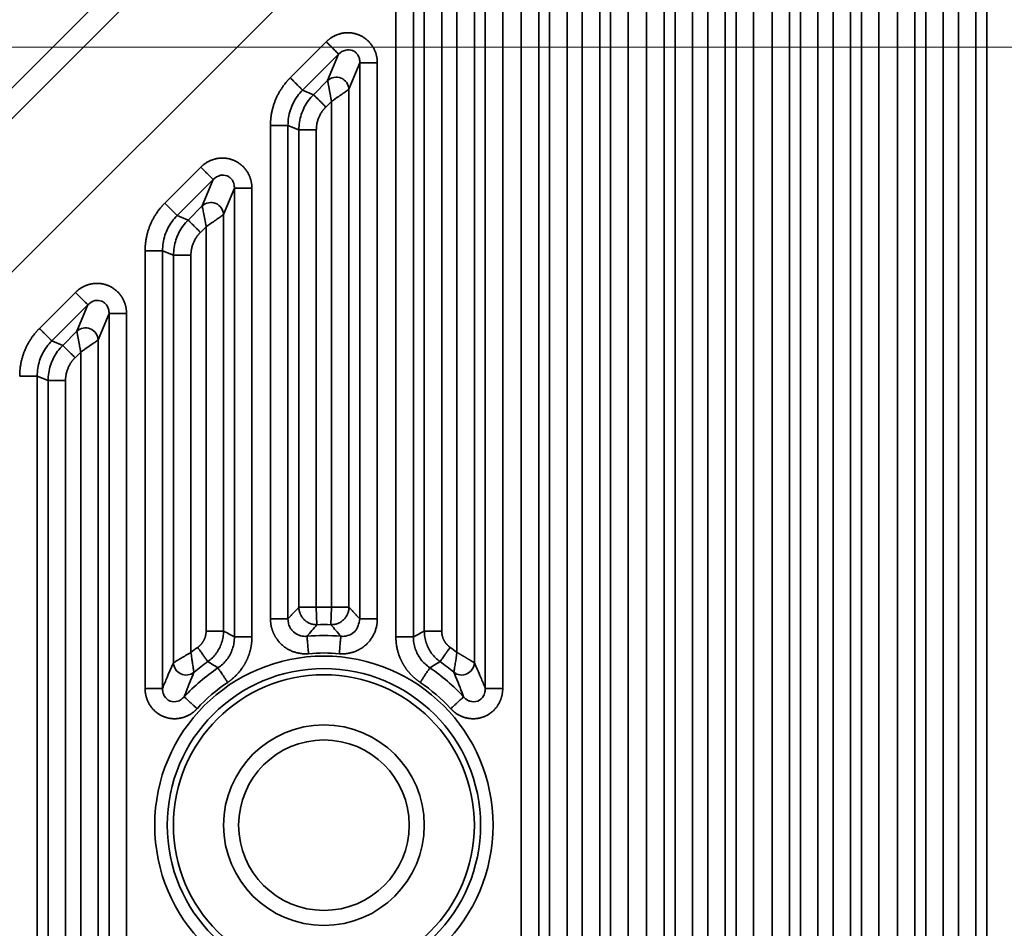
# Model space of a CAD drawing. Header units: millimetres. Extents: x 31 to 1647, y 187 to 975.
# Tile 68 of 151: x 1064 to 1103, y 669 to 705. Entities that reach past the tile are written whole.
import ezdxf

# ---------------------------------------------------------------- set-up
doc = ezdxf.new("R2010")
doc.units = ezdxf.units.MM
doc.layers.add('1', color=7, linetype='Continuous', true_color=0xffffff)
doc.styles.add('kanji2', font='simplex.shx', dxfattribs={"bigfont": 'bigfont.shx'})
doc.dimstyles.get("Standard").update_dxf_attribs({"dimtxt": 0.18, "dimasz": 0.18, "dimexe": 0.18, "dimexo": 0.0625, "dimgap": 0.09, "dimtad": 0, "dimtih": 1, "dimtoh": 1, "dimdec": 4, "dimzin": 0, "dimdsep": 46, "dimtxsty": 'Standard', "dimcen": 0.09, "dimadec": 0, "dimazin": 0, "dimtfac": 1, "dimtdec": 4, "dimtofl": 0, "dimtmove": 0, "dimatfit": 3, "dimfxl": 1, "dimtolj": 1, "dimtzin": 0, "dimarcsym": 0})

# ---------------------------------------------------------------- blocks, each defined once
blk = doc.blocks.new('_U14')
at = {"layer": '1', "color": 146, "lineweight": 13}
for p, q in [((1042.396509, 415.784238), (1042.396509, 818.404317)), ((1619.316509, 415.784238), (1619.316509, 818.404317)), ((1042.396509, 816.404317), (1045.396506, 817.208165)), ((1619.316509, 816.404317), (1616.316506, 817.208165)), ((1042.396509, 816.404317), (1619.316509, 816.404317)), ((1042.396509, 816.404317), (1045.396512, 815.600469)), ((1619.316509, 816.404317), (1616.316512, 815.600469))]:
    blk.add_line(p, q, dxfattribs=at)
at = {"layer": '1', "color": 146, "linetype": 'Continuous', "lineweight": 13, "insert": (1324.478493, 816.170809), "char_height": 3, "attachment_point": 7, "line_spacing_factor": 0.63253, "style": 'kanji2'}
blk.add_mtext('\\W0.9303;576.9', dxfattribs=at)
blk = doc.blocks.new('_Open')
at = {"color": 0, "linetype": 'ByBlock', "lineweight": -2}
for p, q in [((-1, 0.166667), (0, 0)), ((-1, -0.166667), (0, 0)), ((0, 0), (-1, 0))]:
    blk.add_line(p, q, dxfattribs=at)
blk = doc.blocks.new('_U28')
at = {"layer": '1', "color": 146, "lineweight": 13}
for p, q in [((1619.316509, 703.864238), (966.892589, 703.864238)), ((968.892589, 703.864238), (968.088741, 700.864235)), ((968.892589, 703.864238), (968.892589, 415.784238)), ((968.892589, 703.864238), (969.696437, 700.864241)), ((968.892589, 415.784238), (968.088741, 418.784235)), ((968.892589, 415.784238), (969.696437, 418.784241)), ((1619.316509, 415.784238), (966.892589, 415.784238))]:
    blk.add_line(p, q, dxfattribs=at)
at = {"layer": '1', "color": 146, "linetype": 'Continuous', "lineweight": 13, "insert": (969.420097, 553.422222), "char_height": 3, "attachment_point": 7, "rotation": 90, "line_spacing_factor": 0.63253, "style": 'kanji2'}
blk.add_mtext('\\W0.9631;288.1', dxfattribs=at)

msp = doc.modelspace()

# ---------------------------------------------------------------- linework, layer by layer
at = {"layer": '1', "color": 18, "linetype": 'Continuous', "lineweight": 35}
for p, q in [((1026.0509, 657.5302), (1099.7306, 731.2098)), ((1089.1584, 726.7609), (1030.4998, 668.1024)), ((1098.7262, 650.0613), (1098.7262, 725.5372)), ((1099.4224, 725.5372), (1099.4224, 650.0613)), ((1102.2906, 650.0613), (1102.2906, 725.5372)), ((1099.8582, 650.4971), (1099.8582, 725.1014)), ((1100.5544, 725.1014), (1100.5544, 650.4971)), ((1101.1587, 650.4971), (1101.1587, 725.1014)), ((1101.8548, 725.1014), (1101.8548, 650.4971)), ((1032.7475, 671.5752), (1085.6853, 724.513)), ((1097.2906, 650.0613), (1097.2906, 723.2336)), ((1097.9868, 723.2336), (1097.9868, 650.0613)), ((1096.8548, 722.1815), (1096.8548, 650.4971)), ((1096.1587, 650.4971), (1096.1587, 721.7013)), ((1093.7262, 650.0613), (1093.7262, 720.7419)), ((1094.4224, 720.7419), (1094.4224, 650.0613)), ((1094.8582, 650.4971), (1094.8582, 720.5614)), ((1095.5544, 720.5614), (1095.5544, 650.4971)), ((1092.2906, 650.0613), (1092.2906, 718.2336)), ((1092.9868, 718.2336), (1092.9868, 650.0613)), ((1091.8548, 717.1815), (1091.8548, 650.4971)), ((1091.1587, 650.4971), (1091.1587, 716.7013)), ((1088.7262, 650.0613), (1088.7262, 715.7419)), ((1089.4224, 715.7419), (1089.4224, 650.0613)), ((1089.8582, 650.4971), (1089.8582, 715.5614)), ((1090.5544, 715.5614), (1090.5544, 650.4971)), ((1087.2906, 650.0613), (1087.2906, 713.2336)), ((1087.9868, 713.2336), (1087.9868, 650.0613)), ((1086.8548, 712.1815), (1086.8548, 650.4971)), ((1086.1587, 650.4971), (1086.1587, 711.7013)), ((1083.7262, 650.0613), (1083.7262, 710.7419)), ((1084.4224, 710.7419), (1084.4224, 650.0613)), ((1084.8582, 650.4971), (1084.8582, 710.5614)), ((1085.5544, 710.5614), (1085.5544, 650.4971)), ((1082.2906, 678.2802), (1082.2906, 708.2336)), ((1082.9868, 708.2336), (1082.9868, 678.2802)), ((1081.8548, 707.1815), (1081.8548, 679.3027)), ((1081.1587, 679.7191), (1081.1587, 706.7013)), ((1078.7262, 680.3383), (1078.7262, 705.7419)), ((1079.4224, 705.7419), (1079.4224, 680.3383)), ((1079.8582, 680.5625), (1079.8582, 705.5614)), ((1080.5544, 705.5614), (1080.5544, 680.5668)), ((1074.5127, 702.6407), (1075.9495, 704.0775)), ((1076.4417, 703.5852), (1075.005, 702.1484)), ((1076.006, 702.5331), (1076.4417, 703.5852)), ((1077.2906, 703.2336), (1076.8548, 702.1815)), ((1077.2906, 681.0533), (1077.2906, 703.2336)), ((1077.9868, 703.2336), (1077.9868, 681.0533)), ((1075.4408, 701.9679), (1076.006, 702.5331)), ((1075.005, 702.1484), (1075.4408, 701.9679)), ((1076.8548, 702.1815), (1076.8548, 681.5168)), ((1076.1587, 701.7013), (1075.933, 701.4756)), ((1076.1587, 681.5168), (1076.1587, 701.7013)), ((1073.7262, 681.0533), (1073.7262, 700.7419)), ((1074.8582, 700.5614), (1074.4224, 700.7419)), ((1074.4224, 700.7419), (1074.4224, 681.0533)), ((1074.8582, 681.5168), (1074.8582, 700.5614)), ((1075.5544, 700.5614), (1075.5544, 681.5168)), ((1069.5127, 697.6407), (1070.9495, 699.0775)), ((1071.4417, 698.5852), (1070.005, 697.1484)), ((1071.006, 697.5331), (1071.4417, 698.5852)), ((1072.2906, 698.2336), (1071.8548, 697.1815)), ((1072.2906, 680.3339), (1072.2906, 698.2336)), ((1072.9868, 698.2336), (1072.9868, 680.3383)), ((1070.4408, 696.9679), (1071.006, 697.5331)), ((1070.005, 697.1484), (1070.4408, 696.9679)), ((1071.8548, 697.1815), (1071.8548, 680.5668)), ((1071.1587, 696.7013), (1070.933, 696.4756)), ((1071.1587, 680.5668), (1071.1587, 696.7013)), ((1068.7262, 678.2802), (1068.7262, 695.7419)), ((1069.8582, 695.5614), (1069.4224, 695.7419)), ((1069.4224, 695.7419), (1069.4224, 678.2802)), ((1069.8582, 679.3027), (1069.8582, 695.5614)), ((1070.5544, 695.5614), (1070.5544, 679.7191)), ((1064.5127, 692.6407), (1065.9495, 694.0775)), ((1066.4417, 693.5852), (1065.005, 692.1484)), ((1066.006, 692.5331), (1066.4417, 693.5852)), ((1067.2906, 693.2336), (1066.8548, 692.1815)), ((1067.2906, 650.0613), (1067.2906, 693.2336)), ((1067.9868, 693.2336), (1067.9868, 650.0613)), ((1065.4408, 691.9679), (1066.006, 692.5331)), ((1066.8548, 692.1815), (1066.8548, 650.4971)), ((1065.005, 692.1484), (1065.4408, 691.9679)), ((1066.1587, 691.7013), (1065.933, 691.4756)), ((1066.1587, 650.4971), (1066.1587, 691.7013)), ((1064.8582, 690.5614), (1064.4224, 690.7419)), ((1064.4224, 690.7419), (1064.4224, 650.0613)), ((1064.8582, 650.4971), (1064.8582, 690.5614)), ((1065.5544, 690.5614), (1065.5544, 650.4971)), ((1075.5544, 681.5168), (1074.8582, 681.5168)), ((1075.5544, 681.5168), (1075.5785, 680.8211)), ((1076.1587, 681.5168), (1076.1345, 680.8211)), ((1076.8548, 681.5168), (1076.1587, 681.5168))]:
    msp.add_line(p, q, dxfattribs=at)
for radius in [6.746, 6.2472, 6, 4, 3.4]:
    msp.add_circle((1075.8565, 672.8242), radius, dxfattribs=at)
for radius, start, end in [(8.6978, 88.0092, 91.9908), (8.0017, 88.00921, 91.9908), (7.5659, 84.87561, 95.1244), (8.6978, 125.35617, 127.56015), (6.8697, 84.87561, 95.12439), (8.6978, 52.43985, 54.64383), (8.0017, 125.32594, 130.33563), (8.0017, 49.66436, 54.64383), (7.5659, 123.94419, 137.4168), (7.5659, 42.5832, 56.08784), (6.8697, 123.94419, 137.4168), (6.8697, 42.5832, 56.05581)]:
    msp.add_arc((1075.8565, 672.8242), radius, start, end, dxfattribs=at)
for centre, major_axis, ratio, start_param, end_param in [((1076.3576, 702.1815), (0.4619, -0.1913), 0.964291, 0.4057201, 2.7358725), ((1071.3576, 697.1815), (0.4619, -0.1913), 0.964291, 0.4057201, 2.7358725), ((1066.3576, 692.1815), (0.4619, -0.1913), 0.964291, 0.4057201, 2.7358725), ((1070.3555, 679.3027), (-0.4538, 0.21), 0.970081, 0.4450942, 2.6964985), ((1081.3576, 679.3027), (-0.4538, -0.21), 0.970081, 0.4450942, 2.6964985)]:
    msp.add_ellipse(centre, major_axis=major_axis, ratio=ratio, start_param=start_param, end_param=end_param, dxfattribs=at)
for points, degree in [([(1075.9495, 704.0775), (1076.0776, 704.2056), (1076.3932, 704.3778), (1076.7416, 704.451), (1077.0933, 704.4189), (1077.4186, 704.2844), (1077.6901, 704.0586), (1077.8849, 703.7607), (1077.9868, 703.4154), (1077.9868, 703.2336)], 2), ([(1073.7262, 700.7419), (1073.7262, 701.0063), (1073.8292, 701.5248), (1074.0314, 702.0133), (1074.3254, 702.4534), (1074.5127, 702.6407)], 2), ([(1075.933, 701.4756), (1075.7513, 701.2939), (1075.5544, 700.819), (1075.5544, 700.5614)], 2), ([(1070.9495, 699.0775), (1071.0776, 699.2056), (1071.3932, 699.3778), (1071.7416, 699.451), (1072.0933, 699.4189), (1072.4186, 699.2844), (1072.6901, 699.0586), (1072.8849, 698.7607), (1072.9868, 698.4154), (1072.9868, 698.2336)], 2), ([(1068.7262, 695.7419), (1068.7262, 696.0063), (1068.8292, 696.5248), (1069.0314, 697.0133), (1069.3254, 697.4534), (1069.5127, 697.6407)], 2), ([(1070.933, 696.4756), (1070.7513, 696.2939), (1070.5544, 695.819), (1070.5544, 695.5614)], 2), ([(1065.9495, 694.0775), (1066.0776, 694.2056), (1066.3932, 694.3778), (1066.7416, 694.451), (1067.0933, 694.4189), (1067.4186, 694.2844), (1067.6901, 694.0586), (1067.8849, 693.7607), (1067.9868, 693.4154), (1067.9868, 693.2336)], 2), ([(1063.7262, 690.7419), (1063.7262, 691.0063), (1063.8292, 691.5248), (1064.0314, 692.0133), (1064.3254, 692.4534), (1064.5127, 692.6407)], 2), ([(1065.933, 691.4756), (1065.7513, 691.2939), (1065.5544, 690.819), (1065.5544, 690.5614)], 2), ([(1074.4224, 681.0533), (1074.6343, 681.285), (1074.8582, 681.5168)], 2), ([(1076.8548, 681.5168), (1077.0787, 681.285), (1077.2906, 681.0533)], 2), ([(1075.5785, 680.8211), (1075.4459, 680.6674), (1075.3133, 680.5136), (1075.1807, 680.3599)], 3), ([(1076.5323, 680.3599), (1076.3997, 680.5136), (1076.2671, 680.6674), (1076.1345, 680.8211)], 3), ([(1070.7984, 677.4727), (1070.6753, 677.3387), (1070.364, 677.1511), (1070.0113, 677.0624), (1069.6484, 677.084), (1069.3097, 677.216), (1069.0279, 677.4459), (1068.8285, 677.7497), (1068.7262, 678.098), (1068.7262, 678.2802)], 2), ([(1082.9868, 678.2802), (1082.9868, 678.0983), (1082.8845, 677.7496), (1082.6849, 677.4456), (1082.403, 677.2159), (1082.0643, 677.0839), (1081.7013, 677.0624), (1081.3489, 677.1512), (1081.038, 677.3385), (1080.9147, 677.4727)], 2)]:
    msp.add_open_spline(points, degree=degree, dxfattribs=at)
for points, degree, knots in [([(1075.9495, 704.0775), (1075.9794, 704.0467), (1076.0095, 704.0161), (1076.0689, 703.956), (1076.0982, 703.9266), (1076.1549, 703.8698), (1076.1823, 703.8425), (1076.2344, 703.7909), (1076.259, 703.7666), (1076.3045, 703.7218), (1076.3254, 703.7013), (1076.3627, 703.6646), (1076.3791, 703.6485), (1076.4068, 703.6212), (1076.4181, 703.61), (1076.4352, 703.5927), (1076.4409, 703.5867), (1076.4438, 703.5834)], 3, [0, 0, 0, 0, 0.125, 0.125, 0.25, 0.25, 0.375, 0.375, 0.5, 0.5, 0.625, 0.625, 0.75, 0.75, 0.875, 0.875, 1, 1, 1, 1]), ([(1077.2906, 703.2336), (1077.2877, 703.2921), (1077.2822, 703.403), (1077.2149, 703.5514), (1077.1187, 703.6621), (1076.9606, 703.7591), (1076.6907, 703.7809), (1076.5306, 703.655), (1076.4417, 703.5852)], 3, [0, 0, 0, 0, 0.1471394, 0.2786232, 0.3963345, 0.5028923, 0.724384, 1, 1, 1, 1]), ([(1077.2879, 703.2337), (1077.2923, 703.2341), (1077.3006, 703.2343), (1077.3249, 703.2344), (1077.3408, 703.2343), (1077.3797, 703.2341), (1077.4027, 703.2339), (1077.455, 703.2334), (1077.4843, 703.2331), (1077.5481, 703.2326), (1077.5827, 703.2324), (1077.656, 703.2321), (1077.6947, 703.232), (1077.775, 703.232), (1077.8165, 703.2322), (1077.901, 703.2327), (1077.9439, 703.233), (1077.9868, 703.2336)], 3, [0, 0, 0, 0, 0.125, 0.125, 0.25, 0.25, 0.375, 0.375, 0.5, 0.5, 0.625, 0.625, 0.75, 0.75, 0.875, 0.875, 1, 1, 1, 1]), ([(1074.5127, 702.6407), (1074.5429, 702.6104), (1074.5732, 702.5802), (1074.6326, 702.5207), (1074.6619, 702.4915), (1074.7183, 702.4351), (1074.7455, 702.4078), (1074.7971, 702.3563), (1074.8214, 702.3319), (1074.8664, 702.287), (1074.887, 702.2664), (1074.9238, 702.2296), (1074.94, 702.2134), (1074.9675, 702.1859), (1074.9787, 702.1747), (1074.9959, 702.1575), (1075.0018, 702.1516), (1075.005, 702.1484)], 3, [0, 0, 0, 0, 0.125, 0.125, 0.25, 0.25, 0.375, 0.375, 0.5, 0.5, 0.625, 0.625, 0.75, 0.75, 0.875, 0.875, 1, 1, 1, 1]), ([(1075.005, 702.1484), (1074.9345, 702.0715), (1074.7937, 701.9177), (1074.6315, 701.6485), (1074.5118, 701.3595), (1074.4362, 701.0545), (1074.427, 700.8462), (1074.4224, 700.7419)], 3, [0, 0, 0, 0, 0.2001093, 0.4000547, 0.5999453, 0.7998907, 1, 1, 1, 1]), ([(1076.8548, 702.1815), (1076.8453, 702.1747), (1076.8254, 702.1608), (1076.7449, 702.1051), (1076.62, 702.0201), (1076.4247, 701.882), (1076.2573, 701.7683), (1076.1587, 701.7013)], 3, [0, 0, 0, 0, 0.1447834, 0.3009758, 0.4713841, 0.688805, 1, 1, 1, 1]), ([(1074.8582, 700.5614), (1074.8631, 700.6656), (1074.8728, 700.8738), (1074.9488, 701.1785), (1075.0685, 701.4675), (1075.2303, 701.7367), (1075.3706, 701.8908), (1075.4408, 701.9679)], 3, [0, 0, 0, 0, 0.2000254, 0.4000127, 0.5999873, 0.7999746, 1, 1, 1, 1]), ([(1075.4408, 701.9679), (1075.4439, 701.9647), (1075.4499, 701.9588), (1075.467, 701.9416), (1075.4783, 701.9304), (1075.5057, 701.9029), (1075.5219, 701.8867), (1075.5587, 701.8499), (1075.5794, 701.8293), (1075.6243, 701.7844), (1075.6486, 701.76), (1075.7002, 701.7085), (1075.7274, 701.6813), (1075.7839, 701.6248), (1075.8131, 701.5956), (1075.8726, 701.5361), (1075.9028, 701.5059), (1075.933, 701.4756)], 3, [0, 0, 0, 0, 0.125, 0.125, 0.25, 0.25, 0.375, 0.375, 0.5, 0.5, 0.625, 0.625, 0.75, 0.75, 0.875, 0.875, 1, 1, 1, 1]), ([(1073.7262, 700.7419), (1073.769, 700.7419), (1073.8117, 700.7419), (1073.8958, 700.7419), (1073.9371, 700.7418), (1074.017, 700.7418), (1074.0555, 700.7418), (1074.1284, 700.7418), (1074.1628, 700.7417), (1074.2263, 700.7417), (1074.2554, 700.7417), (1074.3075, 700.7417), (1074.3304, 700.7417), (1074.3692, 700.7418), (1074.3851, 700.7418), (1074.4093, 700.7418), (1074.4177, 700.7419), (1074.4221, 700.7419)], 3, [0, 0, 0, 0, 0.125, 0.125, 0.25, 0.25, 0.375, 0.375, 0.5, 0.5, 0.625, 0.625, 0.75, 0.75, 0.875, 0.875, 1, 1, 1, 1]), ([(1075.5544, 700.5614), (1075.5116, 700.5614), (1075.4688, 700.5614), (1075.3847, 700.5614), (1075.3434, 700.5614), (1075.2636, 700.5614), (1075.2251, 700.5614), (1075.1521, 700.5614), (1075.1177, 700.5614), (1075.0542, 700.5614), (1075.025, 700.5614), (1074.973, 700.5614), (1074.9501, 700.5614), (1074.9112, 700.5614), (1074.8953, 700.5614), (1074.871, 700.5614), (1074.8627, 700.5614), (1074.8582, 700.5614)], 3, [0, 0, 0, 0, 0.125, 0.125, 0.25, 0.25, 0.375, 0.375, 0.5, 0.5, 0.625, 0.625, 0.75, 0.75, 0.875, 0.875, 1, 1, 1, 1]), ([(1070.9495, 699.0775), (1070.9794, 699.0467), (1071.0095, 699.0161), (1071.0689, 698.956), (1071.0982, 698.9266), (1071.1549, 698.8698), (1071.1823, 698.8425), (1071.2344, 698.7909), (1071.259, 698.7666), (1071.3045, 698.7218), (1071.3254, 698.7013), (1071.3627, 698.6646), (1071.3791, 698.6485), (1071.4068, 698.6212), (1071.4181, 698.61), (1071.4352, 698.5927), (1071.4409, 698.5867), (1071.4438, 698.5834)], 3, [0, 0, 0, 0, 0.125, 0.125, 0.25, 0.25, 0.375, 0.375, 0.5, 0.5, 0.625, 0.625, 0.75, 0.75, 0.875, 0.875, 1, 1, 1, 1]), ([(1072.2906, 698.2336), (1072.2877, 698.2921), (1072.2822, 698.403), (1072.2149, 698.5514), (1072.1187, 698.6621), (1071.9606, 698.7591), (1071.6907, 698.7809), (1071.5306, 698.655), (1071.4417, 698.5852)], 3, [0, 0, 0, 0, 0.1471394, 0.2786232, 0.3963345, 0.5028923, 0.724384, 1, 1, 1, 1]), ([(1072.2879, 698.2337), (1072.2923, 698.2341), (1072.3006, 698.2343), (1072.3249, 698.2344), (1072.3408, 698.2343), (1072.3797, 698.2341), (1072.4027, 698.2339), (1072.455, 698.2334), (1072.4843, 698.2331), (1072.5481, 698.2326), (1072.5827, 698.2324), (1072.656, 698.2321), (1072.6947, 698.232), (1072.775, 698.232), (1072.8165, 698.2322), (1072.901, 698.2327), (1072.9439, 698.233), (1072.9868, 698.2336)], 3, [0, 0, 0, 0, 0.125, 0.125, 0.25, 0.25, 0.375, 0.375, 0.5, 0.5, 0.625, 0.625, 0.75, 0.75, 0.875, 0.875, 1, 1, 1, 1]), ([(1069.5127, 697.6407), (1069.5429, 697.6104), (1069.5732, 697.5802), (1069.6326, 697.5207), (1069.6619, 697.4915), (1069.7183, 697.4351), (1069.7455, 697.4078), (1069.7971, 697.3563), (1069.8214, 697.3319), (1069.8664, 697.287), (1069.887, 697.2664), (1069.9238, 697.2296), (1069.94, 697.2134), (1069.9675, 697.1859), (1069.9787, 697.1747), (1069.9959, 697.1575), (1070.0018, 697.1516), (1070.005, 697.1484)], 3, [0, 0, 0, 0, 0.125, 0.125, 0.25, 0.25, 0.375, 0.375, 0.5, 0.5, 0.625, 0.625, 0.75, 0.75, 0.875, 0.875, 1, 1, 1, 1]), ([(1071.006, 697.5331), (1071.0069, 697.5277), (1071.0088, 697.5177), (1071.0141, 697.4887), (1071.0176, 697.4697), (1071.0304, 697.4001), (1071.042, 697.3369), (1071.0838, 697.1091), (1071.1211, 696.9061), (1071.1587, 696.7013)], 3, [0, 0, 0, 0, 0.125, 0.125, 0.25, 0.25, 0.5, 0.5, 1, 1, 1, 1]), ([(1070.005, 697.1484), (1069.9345, 697.0715), (1069.7937, 696.9177), (1069.6315, 696.6485), (1069.5118, 696.3595), (1069.4362, 696.0545), (1069.427, 695.8462), (1069.4224, 695.7419)], 3, [0, 0, 0, 0, 0.2001093, 0.4000547, 0.5999453, 0.7998907, 1, 1, 1, 1]), ([(1069.8582, 695.5614), (1069.8631, 695.6656), (1069.8728, 695.8738), (1069.9488, 696.1785), (1070.0685, 696.4675), (1070.2303, 696.7367), (1070.3706, 696.8908), (1070.4408, 696.9679)], 3, [0, 0, 0, 0, 0.2000254, 0.4000127, 0.5999873, 0.7999746, 1, 1, 1, 1]), ([(1070.4408, 696.9679), (1070.4439, 696.9647), (1070.4499, 696.9588), (1070.467, 696.9416), (1070.4783, 696.9304), (1070.5057, 696.9029), (1070.5219, 696.8867), (1070.5587, 696.8499), (1070.5794, 696.8293), (1070.6243, 696.7844), (1070.6486, 696.76), (1070.7002, 696.7085), (1070.7274, 696.6813), (1070.7839, 696.6248), (1070.8131, 696.5956), (1070.8726, 696.5361), (1070.9028, 696.5059), (1070.933, 696.4756)], 3, [0, 0, 0, 0, 0.125, 0.125, 0.25, 0.25, 0.375, 0.375, 0.5, 0.5, 0.625, 0.625, 0.75, 0.75, 0.875, 0.875, 1, 1, 1, 1]), ([(1071.8548, 697.1815), (1071.8453, 697.1747), (1071.8254, 697.1608), (1071.7449, 697.1051), (1071.62, 697.0201), (1071.4247, 696.882), (1071.2573, 696.7683), (1071.1587, 696.7013)], 3, [0, 0, 0, 0, 0.1447834, 0.3009758, 0.4713841, 0.688805, 1, 1, 1, 1]), ([(1068.7262, 695.7419), (1068.769, 695.7419), (1068.8117, 695.7419), (1068.8958, 695.7419), (1068.9371, 695.7418), (1069.017, 695.7418), (1069.0555, 695.7418), (1069.1284, 695.7418), (1069.1628, 695.7417), (1069.2263, 695.7417), (1069.2554, 695.7417), (1069.3075, 695.7417), (1069.3304, 695.7417), (1069.3692, 695.7418), (1069.3851, 695.7418), (1069.4093, 695.7418), (1069.4177, 695.7419), (1069.4221, 695.7419)], 3, [0, 0, 0, 0, 0.125, 0.125, 0.25, 0.25, 0.375, 0.375, 0.5, 0.5, 0.625, 0.625, 0.75, 0.75, 0.875, 0.875, 1, 1, 1, 1]), ([(1070.5544, 695.5614), (1070.5116, 695.5614), (1070.4688, 695.5614), (1070.3847, 695.5614), (1070.3434, 695.5614), (1070.2636, 695.5614), (1070.2251, 695.5614), (1070.1521, 695.5614), (1070.1177, 695.5614), (1070.0542, 695.5614), (1070.025, 695.5614), (1069.973, 695.5614), (1069.9501, 695.5614), (1069.9112, 695.5614), (1069.8953, 695.5614), (1069.871, 695.5614), (1069.8627, 695.5614), (1069.8582, 695.5614)], 3, [0, 0, 0, 0, 0.125, 0.125, 0.25, 0.25, 0.375, 0.375, 0.5, 0.5, 0.625, 0.625, 0.75, 0.75, 0.875, 0.875, 1, 1, 1, 1]), ([(1065.9495, 694.0775), (1065.9794, 694.0467), (1066.0095, 694.0161), (1066.0689, 693.956), (1066.0982, 693.9266), (1066.1549, 693.8698), (1066.1823, 693.8425), (1066.2344, 693.7909), (1066.259, 693.7666), (1066.3045, 693.7218), (1066.3254, 693.7013), (1066.3627, 693.6646), (1066.3791, 693.6485), (1066.4068, 693.6212), (1066.4181, 693.61), (1066.4352, 693.5927), (1066.4409, 693.5867), (1066.4438, 693.5834)], 3, [0, 0, 0, 0, 0.125, 0.125, 0.25, 0.25, 0.375, 0.375, 0.5, 0.5, 0.625, 0.625, 0.75, 0.75, 0.875, 0.875, 1, 1, 1, 1]), ([(1067.2906, 693.2336), (1067.2877, 693.2921), (1067.2822, 693.403), (1067.2149, 693.5514), (1067.1187, 693.6621), (1066.9606, 693.7591), (1066.6907, 693.7809), (1066.5306, 693.655), (1066.4417, 693.5852)], 3, [0, 0, 0, 0, 0.1471394, 0.2786232, 0.3963345, 0.5028923, 0.724384, 1, 1, 1, 1]), ([(1067.2879, 693.2337), (1067.2923, 693.2341), (1067.3006, 693.2343), (1067.3249, 693.2344), (1067.3408, 693.2343), (1067.3797, 693.2341), (1067.4027, 693.2339), (1067.455, 693.2334), (1067.4843, 693.2331), (1067.5481, 693.2326), (1067.5827, 693.2324), (1067.656, 693.2321), (1067.6947, 693.232), (1067.775, 693.232), (1067.8165, 693.2322), (1067.901, 693.2327), (1067.9439, 693.233), (1067.9868, 693.2336)], 3, [0, 0, 0, 0, 0.125, 0.125, 0.25, 0.25, 0.375, 0.375, 0.5, 0.5, 0.625, 0.625, 0.75, 0.75, 0.875, 0.875, 1, 1, 1, 1]), ([(1064.5127, 692.6407), (1064.5429, 692.6104), (1064.5732, 692.5802), (1064.6326, 692.5207), (1064.6619, 692.4915), (1064.7183, 692.4351), (1064.7455, 692.4078), (1064.7971, 692.3563), (1064.8214, 692.3319), (1064.8664, 692.287), (1064.887, 692.2664), (1064.9238, 692.2296), (1064.94, 692.2134), (1064.9675, 692.1859), (1064.9787, 692.1747), (1064.9959, 692.1575), (1065.0018, 692.1516), (1065.005, 692.1484)], 3, [0, 0, 0, 0, 0.125, 0.125, 0.25, 0.25, 0.375, 0.375, 0.5, 0.5, 0.625, 0.625, 0.75, 0.75, 0.875, 0.875, 1, 1, 1, 1]), ([(1066.8548, 692.1815), (1066.8453, 692.1747), (1066.8254, 692.1608), (1066.7449, 692.1051), (1066.62, 692.0201), (1066.4247, 691.882), (1066.2573, 691.7683), (1066.1587, 691.7013)], 3, [0, 0, 0, 0, 0.1447834, 0.3009758, 0.4713841, 0.688805, 1, 1, 1, 1]), ([(1065.005, 692.1484), (1064.9345, 692.0715), (1064.7937, 691.9177), (1064.6315, 691.6485), (1064.5118, 691.3595), (1064.4362, 691.0545), (1064.427, 690.8462), (1064.4224, 690.7419)], 3, [0, 0, 0, 0, 0.2001093, 0.4000547, 0.5999453, 0.7998907, 1, 1, 1, 1]), ([(1064.8582, 690.5614), (1064.8631, 690.6656), (1064.8728, 690.8738), (1064.9488, 691.1785), (1065.0685, 691.4675), (1065.2303, 691.7367), (1065.3706, 691.8908), (1065.4408, 691.9679)], 3, [0, 0, 0, 0, 0.2000254, 0.4000127, 0.5999873, 0.7999746, 1, 1, 1, 1]), ([(1065.4408, 691.9679), (1065.4439, 691.9647), (1065.4499, 691.9588), (1065.467, 691.9416), (1065.4783, 691.9304), (1065.5057, 691.9029), (1065.5219, 691.8867), (1065.5587, 691.8499), (1065.5794, 691.8293), (1065.6243, 691.7844), (1065.6486, 691.76), (1065.7002, 691.7085), (1065.7274, 691.6813), (1065.7839, 691.6248), (1065.8131, 691.5956), (1065.8726, 691.5361), (1065.9028, 691.5059), (1065.933, 691.4756)], 3, [0, 0, 0, 0, 0.125, 0.125, 0.25, 0.25, 0.375, 0.375, 0.5, 0.5, 0.625, 0.625, 0.75, 0.75, 0.875, 0.875, 1, 1, 1, 1]), ([(1063.7262, 690.7419), (1063.769, 690.7419), (1063.8117, 690.7419), (1063.8958, 690.7419), (1063.9371, 690.7418), (1064.017, 690.7418), (1064.0555, 690.7418), (1064.1284, 690.7418), (1064.1628, 690.7417), (1064.2263, 690.7417), (1064.2554, 690.7417), (1064.3075, 690.7417), (1064.3304, 690.7417), (1064.3692, 690.7418), (1064.3851, 690.7418), (1064.4093, 690.7418), (1064.4177, 690.7419), (1064.4221, 690.7419)], 3, [0, 0, 0, 0, 0.125, 0.125, 0.25, 0.25, 0.375, 0.375, 0.5, 0.5, 0.625, 0.625, 0.75, 0.75, 0.875, 0.875, 1, 1, 1, 1]), ([(1065.5544, 690.5614), (1065.5116, 690.5614), (1065.4688, 690.5614), (1065.3847, 690.5614), (1065.3434, 690.5614), (1065.2636, 690.5614), (1065.2251, 690.5614), (1065.1521, 690.5614), (1065.1177, 690.5614), (1065.0542, 690.5614), (1065.025, 690.5614), (1064.973, 690.5614), (1064.9501, 690.5614), (1064.9112, 690.5614), (1064.8953, 690.5614), (1064.871, 690.5614), (1064.8627, 690.5614), (1064.8582, 690.5614)], 3, [0, 0, 0, 0, 0.125, 0.125, 0.25, 0.25, 0.375, 0.375, 0.5, 0.5, 0.625, 0.625, 0.75, 0.75, 0.875, 0.875, 1, 1, 1, 1]), ([(1075.5785, 680.8232), (1075.5323, 680.8221), (1075.4861, 680.8256), (1075.395, 680.8418), (1075.3502, 680.8543), (1075.2639, 680.8881), (1075.2224, 680.9093), (1075.1443, 680.9593), (1075.1077, 680.9882), (1075.0408, 681.0526), (1075.0106, 681.0881), (1074.9576, 681.1643), (1074.9349, 681.2049), (1074.8979, 681.2899), (1074.8836, 681.3342), (1074.8641, 681.4246), (1074.8588, 681.4707), (1074.8582, 681.5168)], 3, [0, 0, 0, 0, 0.125, 0.125, 0.25, 0.25, 0.375, 0.375, 0.5, 0.5, 0.625, 0.625, 0.75, 0.75, 0.875, 0.875, 1, 1, 1, 1]), ([(1076.8549, 681.5168), (1076.8542, 681.4707), (1076.8489, 681.4246), (1076.8294, 681.3342), (1076.8151, 681.2899), (1076.7781, 681.2049), (1076.7554, 681.1643), (1076.7024, 681.0881), (1076.6722, 681.0526), (1076.6053, 680.9882), (1076.5687, 680.9593), (1076.4906, 680.9093), (1076.4491, 680.8881), (1076.3628, 680.8543), (1076.318, 680.8418), (1076.227, 680.8256), (1076.1807, 680.8221), (1076.1346, 680.8232)], 3, [0, 0, 0, 0, 0.125, 0.125, 0.25, 0.25, 0.375, 0.375, 0.5, 0.5, 0.625, 0.625, 0.75, 0.75, 0.875, 0.875, 1, 1, 1, 1]), ([(1073.7262, 681.0533), (1073.769, 681.0533), (1073.8117, 681.0533), (1073.8958, 681.0533), (1073.9372, 681.0533), (1074.017, 681.0533), (1074.0555, 681.0533), (1074.1284, 681.0533), (1074.1628, 681.0533), (1074.2264, 681.0533), (1074.2555, 681.0533), (1074.3076, 681.0533), (1074.3305, 681.0533), (1074.3693, 681.0533), (1074.3853, 681.0533), (1074.4095, 681.0533), (1074.4179, 681.0533), (1074.4224, 681.0533)], 3, [0, 0, 0, 0, 0.125, 0.125, 0.25, 0.25, 0.375, 0.375, 0.5, 0.5, 0.625, 0.625, 0.75, 0.75, 0.875, 0.875, 1, 1, 1, 1]), ([(1075.2429, 679.6665), (1074.95, 679.6402), (1074.3942, 679.8269), (1073.9622, 680.2217), (1073.8436, 680.4916), (1073.7262, 680.7587), (1073.7262, 681.0533)], 2, [0, 0, 0, 0.25, 0.5, 0.75, 0.75, 1, 1, 1]), ([(1074.4224, 681.0533), (1074.4273, 680.9856), (1074.4369, 680.8538), (1074.5196, 680.6749), (1074.707, 680.4466), (1074.9718, 680.3463), (1075.1596, 680.3601), (1075.1806, 680.3616)], 3, [0, 0, 0, 0, 0.1767887, 0.3447821, 0.5049141, 0.9445841, 1, 1, 1, 1]), ([(1077.9868, 681.0533), (1077.9868, 680.7591), (1077.7513, 680.2223), (1077.3195, 679.8272), (1077.04, 679.7332), (1076.7635, 679.6402), (1076.4701, 679.6665)], 2, [0, 0, 0, 0.25, 0.5, 0.75, 0.75, 1, 1, 1]), ([(1076.5324, 680.3616), (1076.5534, 680.3601), (1076.7502, 680.3456), (1077.1684, 680.5045), (1077.2498, 680.8701), (1077.2906, 681.0533)], 3, [0, 0, 0, 0, 0.0561954, 0.5271119, 1, 1, 1, 1]), ([(1077.2906, 681.0533), (1077.2951, 681.0533), (1077.3035, 681.0533), (1077.3278, 681.0533), (1077.3437, 681.0533), (1077.3825, 681.0533), (1077.4054, 681.0533), (1077.4575, 681.0533), (1077.4866, 681.0533), (1077.5502, 681.0533), (1077.5846, 681.0533), (1077.6575, 681.0533), (1077.696, 681.0533), (1077.7759, 681.0533), (1077.8172, 681.0533), (1077.9013, 681.0533), (1077.944, 681.0533), (1077.9868, 681.0533)], 3, [0, 0, 0, 0, 0.125, 0.125, 0.25, 0.25, 0.375, 0.375, 0.5, 0.5, 0.625, 0.625, 0.75, 0.75, 0.875, 0.875, 1, 1, 1, 1]), ([(1070.8234, 679.9179), (1070.9802, 680.0292), (1071.0697, 680.2013), (1071.113, 680.2845), (1071.1361, 680.3786), (1071.1587, 680.4704), (1071.1587, 680.5668)], 2, [0, 0, 0, 0.5, 0.5, 0.75, 0.75, 1, 1, 1]), ([(1071.8551, 680.5668), (1071.8518, 680.5668), (1071.8452, 680.5668), (1071.8262, 680.5668), (1071.8015, 680.5668), (1071.7712, 680.5668), (1071.7363, 680.5668), (1071.6976, 680.5668), (1071.6559, 680.5668), (1071.6117, 680.5668), (1071.5658, 680.5668), (1071.5189, 680.5668), (1071.4714, 680.5668), (1071.4239, 680.5668), (1071.3768, 680.5668), (1071.3305, 680.5668), (1071.2854, 680.5668), (1071.2416, 680.5668), (1071.1996, 680.5668), (1071.1721, 680.5668), (1071.1587, 680.5668)], 3, [0, 0, 0, 0, 0.0718932, 0.141865, 0.2099152, 0.2760437, 0.3402504, 0.4025351, 0.4628978, 0.5213383, 0.5778565, 0.6324524, 0.6851257, 0.7358764, 0.7847043, 0.8316095, 0.8765917, 0.9196509, 0.9607871, 1, 1, 1, 1]), ([(1071.8548, 680.5668), (1071.851, 680.488), (1071.8433, 680.3304), (1071.7849, 680.1), (1071.6938, 679.8813), (1071.5685, 679.6803), (1071.415, 679.4993), (1071.2913, 679.4018), (1071.2295, 679.353)], 3, [0, 0, 0, 0, 0.1668709, 0.3336395, 0.5003213, 0.6669316, 0.833486, 1, 1, 1, 1]), ([(1071.8548, 680.5668), (1071.9292, 680.5284), (1072.0036, 680.4897), (1072.1488, 680.4135), (1072.2197, 680.3761), (1072.2906, 680.3383), (1072.2907, 680.3383), (1072.2907, 680.3383)], 3, [0, 0, 0, 0, 0.5119048, 0.5119048, 0.9999141, 0.9999141, 1, 1, 1, 1]), ([(1079.4224, 680.3383), (1079.4933, 680.3761), (1079.5642, 680.4135), (1079.7094, 680.4897), (1079.7838, 680.5284), (1079.8582, 680.5668)], 3, [0, 0, 0, 0, 0.4880656, 0.4880656, 1, 1, 1, 1]), ([(1080.5544, 680.5668), (1080.5321, 680.5668), (1080.4857, 680.5668), (1080.4142, 680.5668), (1080.3392, 680.5668), (1080.2618, 680.5668), (1080.184, 680.5668), (1080.1079, 680.5668), (1080.036, 680.5668), (1079.9713, 680.5668), (1079.9174, 680.5668), (1079.8761, 680.5668), (1079.8641, 680.5668), (1079.858, 680.5668)], 3, [0, 0, 0, 0, 0.0651878, 0.1355233, 0.2110056, 0.2916334, 0.3774057, 0.4683213, 0.5643788, 0.6655769, 0.7719141, 0.883389, 1, 1, 1, 1]), ([(1080.487, 679.3505), (1080.4251, 679.3991), (1080.3012, 679.4962), (1080.1472, 679.6767), (1080.0213, 679.8772), (1079.9295, 680.0957), (1079.8704, 680.326), (1079.8623, 680.4837), (1079.8582, 680.5625)], 3, [0, 0, 0, 0, 0.1663891, 0.3328686, 0.499454, 0.6661608, 0.8330043, 1, 1, 1, 1]), ([(1080.5544, 680.5668), (1080.5544, 680.3746), (1080.6429, 680.202), (1080.6858, 680.1185), (1080.7491, 680.0453), (1080.8109, 679.9738), (1080.8896, 679.9179)], 2, [0, 0, 0, 0.5, 0.5, 0.75, 0.75, 1, 1, 1]), ([(1071.6316, 679.1011), (1071.6968, 679.1493), (1071.827, 679.2456), (1071.9892, 679.4278), (1072.1216, 679.6318), (1072.2176, 679.8551), (1072.279, 680.0911), (1072.2868, 680.2529), (1072.2906, 680.3339)], 3, [0, 0, 0, 0, 0.1668834, 0.3335176, 0.5000244, 0.6665258, 0.8331437, 1, 1, 1, 1]), ([(1072.9868, 680.3383), (1072.9868, 680.07), (1072.9216, 679.8077), (1072.8572, 679.5489), (1072.7299, 679.3096), (1072.6035, 679.0722), (1072.2427, 678.6728), (1072.0206, 678.5232)], 2, [0, 0, 0, 0.25, 0.25, 0.5, 0.5, 0.75, 1, 1, 1]), ([(1072.2906, 680.3383), (1072.2951, 680.3383), (1072.3035, 680.3383), (1072.3278, 680.3383), (1072.3437, 680.3383), (1072.3825, 680.3383), (1072.4055, 680.3383), (1072.4575, 680.3383), (1072.4867, 680.3383), (1072.5502, 680.3383), (1072.5846, 680.3383), (1072.6575, 680.3383), (1072.696, 680.3383), (1072.7759, 680.3383), (1072.8172, 680.3383), (1072.9013, 680.3383), (1072.944, 680.3383), (1072.9868, 680.3383)], 3, [0, 0, 0, 0, 0.125, 0.125, 0.25, 0.25, 0.375, 0.375, 0.5, 0.5, 0.625, 0.625, 0.75, 0.75, 0.875, 0.875, 1, 1, 1, 1]), ([(1075.1807, 680.3599), (1075.1811, 680.3554), (1075.1819, 680.3471), (1075.1841, 680.3229), (1075.1855, 680.307), (1075.1889, 680.2684), (1075.191, 680.2456), (1075.1956, 680.1937), (1075.1982, 680.1647), (1075.2039, 680.1014), (1075.207, 680.0671), (1075.2135, 679.9945), (1075.2169, 679.9561), (1075.2241, 679.8766), (1075.2278, 679.8354), (1075.2353, 679.7517), (1075.2391, 679.7091), (1075.2429, 679.6665)], 3, [0, 0, 0, 0, 0.125, 0.125, 0.25, 0.25, 0.375, 0.375, 0.5, 0.5, 0.625, 0.625, 0.75, 0.75, 0.875, 0.875, 1, 1, 1, 1]), ([(1076.5322, 680.3585), (1076.5316, 680.3542), (1076.5307, 680.346), (1076.5284, 680.3221), (1076.5269, 680.3064), (1076.5234, 680.2679), (1076.5214, 680.2452), (1076.5168, 680.1935), (1076.5142, 680.1645), (1076.5086, 680.1012), (1076.5056, 680.067), (1076.4992, 679.9944), (1076.4958, 679.956), (1076.4888, 679.8765), (1076.4851, 679.8354), (1076.4777, 679.7516), (1076.4739, 679.7091), (1076.4701, 679.6665)], 3, [0, 0, 0, 0, 0.125, 0.125, 0.25, 0.25, 0.375, 0.375, 0.5, 0.5, 0.625, 0.625, 0.75, 0.75, 0.875, 0.875, 1, 1, 1, 1]), ([(1078.7262, 680.3383), (1078.769, 680.3383), (1078.8117, 680.3383), (1078.8958, 680.3383), (1078.9372, 680.3383), (1079.017, 680.3383), (1079.0555, 680.3383), (1079.1284, 680.3383), (1079.1628, 680.3383), (1079.2264, 680.3383), (1079.2555, 680.3383), (1079.3076, 680.3383), (1079.3305, 680.3383), (1079.3693, 680.3383), (1079.3853, 680.3383), (1079.4095, 680.3383), (1079.4179, 680.3383), (1079.4224, 680.3383)], 3, [0, 0, 0, 0, 0.125, 0.125, 0.25, 0.25, 0.375, 0.375, 0.5, 0.5, 0.625, 0.625, 0.75, 0.75, 0.875, 0.875, 1, 1, 1, 1]), ([(1079.6925, 678.5232), (1079.4699, 678.673), (1079.2887, 678.8736), (1079.11, 679.0715), (1078.9825, 679.3108), (1078.8561, 679.5482), (1078.7262, 680.0705), (1078.7262, 680.3383)], 2, [0, 0, 0, 0.25, 0.25, 0.5, 0.5, 0.75, 1, 1, 1]), ([(1079.4224, 680.3383), (1079.426, 680.2574), (1079.4332, 680.0957), (1079.4939, 679.8595), (1079.5893, 679.6359), (1079.721, 679.4315), (1079.8827, 679.2486), (1080.0128, 679.1519), (1080.0779, 679.1035)], 3, [0, 0, 0, 0, 0.1667287, 0.3332699, 0.4997457, 0.666278, 0.8329889, 1, 1, 1, 1]), ([(1070.5544, 679.7191), (1070.4196, 679.6409), (1070.288, 679.5633), (1070.1008, 679.4509), (1070.0394, 679.4137), (1069.9565, 679.3631), (1069.9299, 679.3468), (1069.885, 679.3192), (1069.8661, 679.3075), (1069.8582, 679.3027)], 3, [0, 0, 0, 0, 0.5, 0.5, 0.75, 0.75, 0.875, 0.875, 1, 1, 1, 1]), ([(1070.5544, 679.7191), (1070.5656, 679.6391), (1070.5855, 679.4977), (1070.6116, 679.3251), (1070.6365, 679.154), (1070.6664, 678.9902), (1070.6738, 678.9448), (1070.6773, 678.9236)], 3, [0, 0, 0, 0, 0.2182161, 0.3851529, 0.5015292, 0.7669408, 1, 1, 1, 1]), ([(1070.8234, 679.9179), (1070.8363, 679.8998), (1070.8632, 679.862), (1070.9045, 679.8037), (1070.948, 679.7424), (1070.9927, 679.6794), (1071.0377, 679.6159), (1071.0818, 679.5538), (1071.1234, 679.4952), (1071.1608, 679.4424), (1071.192, 679.3985), (1071.2159, 679.3648), (1071.2229, 679.355), (1071.2264, 679.35)], 3, [0, 0, 0, 0, 0.0651878, 0.1355233, 0.2110055, 0.2916334, 0.3774057, 0.4683212, 0.5643787, 0.6655768, 0.7719141, 0.883389, 1, 1, 1, 1]), ([(1080.8896, 679.9179), (1080.8648, 679.8831), (1080.8401, 679.8482), (1080.7914, 679.7796), (1080.7675, 679.7459), (1080.7213, 679.6808), (1080.699, 679.6494), (1080.6568, 679.5899), (1080.6369, 679.5619), (1080.6002, 679.51), (1080.5833, 679.4863), (1080.5532, 679.4438), (1080.5399, 679.4251), (1080.5174, 679.3934), (1080.5082, 679.3805), (1080.4942, 679.3607), (1080.4893, 679.3538), (1080.4867, 679.3502)], 3, [0, 0, 0, 0, 0.125, 0.125, 0.25, 0.25, 0.375, 0.375, 0.5, 0.5, 0.625, 0.625, 0.75, 0.75, 0.875, 0.875, 1, 1, 1, 1]), ([(1081.1587, 679.7191), (1081.1385, 679.5647), (1081.1167, 679.4141), (1081.083, 679.2002), (1081.0715, 679.1301), (1081.0554, 679.0356), (1081.0502, 679.0053), (1081.0412, 678.9541), (1081.0373, 678.9326), (1081.0357, 678.9236)], 3, [0, 0, 0, 0, 0.5, 0.5, 0.75, 0.75, 0.875, 0.875, 1, 1, 1, 1]), ([(1069.4224, 678.2802), (1069.4818, 678.4327), (1069.5414, 678.5792), (1069.6865, 678.9239), (1069.7723, 679.117), (1069.8582, 679.3027)], 3, [0, 0, 0, 0, 0.4112016, 0.4112016, 1, 1, 1, 1]), ([(1071.6318, 679.1008), (1071.5651, 679.1424), (1071.4303, 679.2265), (1071.2948, 679.3086), (1071.2263, 679.3502)], 3, [0, 0, 0, 0, 0.4946328, 1, 1, 1, 1]), ([(1080.4867, 679.3502), (1080.4182, 679.3086), (1080.2827, 679.2265), (1080.1478, 679.1423), (1080.0812, 679.1007)], 3, [0, 0, 0, 0, 0.5053764, 1, 1, 1, 1]), ([(1081.8548, 679.3027), (1081.9407, 679.117), (1082.0265, 678.9239), (1082.1716, 678.5792), (1082.2312, 678.4327), (1082.2906, 678.2802)], 3, [0, 0, 0, 0, 0.5887984, 0.5887984, 1, 1, 1, 1]), ([(1070.6773, 678.9236), (1070.6539, 678.8694), (1070.6077, 678.7623), (1070.5396, 678.5987), (1070.4734, 678.4355), (1070.4091, 678.2722), (1070.3467, 678.1094), (1070.3059, 677.9985), (1070.2858, 677.9438)], 3, [0, 0, 0, 0, 0.1776282, 0.350863, 0.5197107, 0.6841779, 0.8442716, 1, 1, 1, 1]), ([(1071.6321, 679.1004), (1071.6345, 679.0967), (1071.6391, 679.0897), (1071.6525, 679.0696), (1071.6614, 679.0564), (1071.683, 679.0242), (1071.6958, 679.0052), (1071.7248, 678.962), (1071.7411, 678.9379), (1071.7766, 678.8852), (1071.7958, 678.8567), (1071.8366, 678.7962), (1071.8581, 678.7643), (1071.9027, 678.6981), (1071.9258, 678.6639), (1071.9728, 678.5941), (1071.9967, 678.5587), (1072.0206, 678.5232)], 3, [0, 0, 0, 0, 0.125, 0.125, 0.25, 0.25, 0.375, 0.375, 0.5, 0.5, 0.625, 0.625, 0.75, 0.75, 0.875, 0.875, 1, 1, 1, 1]), ([(1080.0812, 679.1007), (1080.0787, 679.097), (1080.074, 679.0901), (1080.0604, 679.0699), (1080.0515, 679.0567), (1080.0299, 679.0245), (1080.0171, 679.0055), (1079.988, 678.9623), (1079.9717, 678.9381), (1079.9362, 678.8854), (1079.917, 678.8569), (1079.8763, 678.7964), (1079.8548, 678.7644), (1079.8102, 678.6982), (1079.7872, 678.6639), (1079.7402, 678.5942), (1079.7163, 678.5587), (1079.6925, 678.5232)], 3, [0, 0, 0, 0, 0.125, 0.125, 0.25, 0.25, 0.375, 0.375, 0.5, 0.5, 0.625, 0.625, 0.75, 0.75, 0.875, 0.875, 1, 1, 1, 1]), ([(1081.4272, 677.9438), (1081.4071, 677.9985), (1081.3663, 678.1094), (1081.3039, 678.2722), (1081.2397, 678.4355), (1081.1734, 678.5987), (1081.1053, 678.7623), (1081.0591, 678.8694), (1081.0357, 678.9236)], 3, [0, 0, 0, 0, 0.1557284, 0.3158221, 0.4802893, 0.649137, 0.8223718, 1, 1, 1, 1]), ([(1068.7262, 678.2802), (1068.769, 678.2802), (1068.8117, 678.2802), (1068.8958, 678.2802), (1068.9372, 678.2802), (1069.017, 678.2802), (1069.0555, 678.2802), (1069.1284, 678.2802), (1069.1628, 678.2802), (1069.2264, 678.2802), (1069.2555, 678.2802), (1069.3076, 678.2802), (1069.3305, 678.2802), (1069.3693, 678.2802), (1069.3853, 678.2802), (1069.4095, 678.2802), (1069.4179, 678.2802), (1069.4224, 678.2802)], 3, [0, 0, 0, 0, 0.125, 0.125, 0.25, 0.25, 0.375, 0.375, 0.5, 0.5, 0.625, 0.625, 0.75, 0.75, 0.875, 0.875, 1, 1, 1, 1]), ([(1069.4224, 678.2802), (1069.424, 678.2312), (1069.4268, 678.1467), (1069.459, 678.0477), (1069.5251, 677.9081), (1069.7076, 677.7353), (1069.9747, 677.7401), (1070.1616, 677.8242), (1070.236, 677.8959), (1070.2858, 677.9438)], 3, [0, 0, 0, 0, 0.1207707, 0.2080614, 0.2524099, 0.4998589, 0.747649, 0.8312826, 1, 1, 1, 1]), ([(1081.4272, 677.9438), (1081.4614, 677.9089), (1081.5204, 677.8487), (1081.611, 677.7975), (1081.7541, 677.7391), (1082.0058, 677.7355), (1082.1989, 677.9195), (1082.2799, 678.1079), (1082.2863, 678.2111), (1082.2906, 678.2802)], 3, [0, 0, 0, 0, 0.1203353, 0.2076394, 0.2524024, 0.4998032, 0.7476423, 0.8308062, 1, 1, 1, 1]), ([(1082.2906, 678.2802), (1082.2951, 678.2802), (1082.3035, 678.2802), (1082.3278, 678.2802), (1082.3437, 678.2802), (1082.3825, 678.2802), (1082.4054, 678.2802), (1082.4575, 678.2802), (1082.4866, 678.2802), (1082.5502, 678.2802), (1082.5846, 678.2802), (1082.6575, 678.2802), (1082.696, 678.2802), (1082.7759, 678.2802), (1082.8172, 678.2802), (1082.9013, 678.2802), (1082.944, 678.2802), (1082.9868, 678.2802)], 3, [0, 0, 0, 0, 0.125, 0.125, 0.25, 0.25, 0.375, 0.375, 0.5, 0.5, 0.625, 0.625, 0.75, 0.75, 0.875, 0.875, 1, 1, 1, 1]), ([(1070.2858, 677.9438), (1070.2891, 677.9407), (1070.2952, 677.9351), (1070.3131, 677.9186), (1070.3248, 677.9079), (1070.3534, 677.8816), (1070.3703, 677.8661), (1070.4086, 677.8309), (1070.4301, 677.8111), (1070.4769, 677.7681), (1070.5022, 677.7449), (1070.5559, 677.6955), (1070.5843, 677.6695), (1070.6431, 677.6154), (1070.6735, 677.5875), (1070.7354, 677.5306), (1070.7669, 677.5016), (1070.7984, 677.4727)], 3, [0, 0, 0, 0, 0.125, 0.125, 0.25, 0.25, 0.375, 0.375, 0.5, 0.5, 0.625, 0.625, 0.75, 0.75, 0.875, 0.875, 1, 1, 1, 1]), ([(1081.4298, 677.9459), (1081.4269, 677.9426), (1081.421, 677.9369), (1081.4032, 677.9203), (1081.3914, 677.9096), (1081.3625, 677.8835), (1081.3454, 677.8681), (1081.3065, 677.8331), (1081.2847, 677.8135), (1081.2373, 677.7706), (1081.2116, 677.7474), (1081.1573, 677.698), (1081.1287, 677.6718), (1081.0696, 677.6175), (1081.0391, 677.5892), (1080.9772, 677.5316), (1080.9459, 677.5022), (1080.9147, 677.4727)], 3, [0, 0, 0, 0, 0.125, 0.125, 0.25, 0.25, 0.375, 0.375, 0.5, 0.5, 0.625, 0.625, 0.75, 0.75, 0.875, 0.875, 1, 1, 1, 1])]:
    msp.add_open_spline(points, degree=degree, knots=knots, dxfattribs=at)
for points, weights in [([(1076.006, 702.5331), (1076.0069, 702.5277), (1076.0088, 702.5177), (1076.0141, 702.4887), (1076.0176, 702.4697), (1076.0304, 702.4001), (1076.042, 702.3369), (1076.0838, 702.1091), (1076.1211, 701.9061), (1076.1587, 701.7013)], [0.999999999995, 0.999999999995, 0.999999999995, 0.999999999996, 0.999999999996, 0.999999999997, 0.999999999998, 0.999999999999, 1, 1]), ([(1066.006, 692.5331), (1066.0069, 692.5277), (1066.0088, 692.5177), (1066.0141, 692.4887), (1066.0176, 692.4697), (1066.0304, 692.4001), (1066.042, 692.3369), (1066.0838, 692.1091), (1066.1211, 691.9061), (1066.1587, 691.7013)], [0.999999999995, 0.999999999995, 0.999999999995, 0.999999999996, 0.999999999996, 0.999999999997, 0.999999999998, 0.999999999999, 1, 1]), ([(1081.8548, 679.3027), (1081.847, 679.3075), (1081.828, 679.3192), (1081.7831, 679.3468), (1081.7566, 679.3631), (1081.6737, 679.4137), (1081.6122, 679.4509), (1081.425, 679.5633), (1081.2934, 679.6409), (1081.1587, 679.7191)], [0.999999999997, 0.999999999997, 0.999999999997, 0.999999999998, 0.999999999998, 0.999999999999, 0.999999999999, 1, 1, 1])]:
    msp.add_rational_spline(points, weights, degree=3, knots=[0, 0, 0, 0, 0.125, 0.125, 0.25, 0.25, 0.5, 0.5, 1, 1, 1, 1], dxfattribs=at)

# ---------------------------------------------------------------- dimensions: what is measured, and where the dimension line sits
at = {"layer": '1', "color": 146, "linetype": 'Continuous', "lineweight": 13}
dim = msp.add_linear_dim(base=(1619.3165, 816.4043), p1=(1042.3965, 415.7842), p2=(1619.3165, 415.7842), dimstyle='Standard', override={"dimtxt": 3, "dimasz": 3, "dimexe": 2, "dimexo": 0, "dimgap": 0.6, "dimtad": 1, "dimtih": 1, "dimtoh": 0, "dimdec": 1, "dimlfac": 1, "dimzin": 8, "dimdsep": 46, "dimlunit": 2, "dimtxsty": 'kanji2', "dimblk1": 'Open', "dimblk2": 'Open', "dimsah": 1, "dimse1": 0, "dimse2": 0, "dimsd1": 0, "dimsd2": 0, "dimclrd": 146, "dimclre": 146, "dimclrt": 146, "dimtol": 0, "dimtm": -0.1, "dimtfac": 0.833333, "dimtdec": 2, "dimtofl": 1, "dimtmove": 0, "dimtzin": 8, "dimlwd": 13, "dimlwe": 13}, dxfattribs=at)
dim.commit()
dim.dimension.update_dxf_attribs({"geometry": '_U14', "text_midpoint": (1330.8565, 816.4043), "dimtype": 160})
dim = msp.add_linear_dim(base=(968.8926, 415.7842), p1=(1619.3165, 703.8642), p2=(1619.3165, 415.7842), angle=90, dimstyle='Standard', override={"dimtxt": 3, "dimasz": 3, "dimexe": 2, "dimexo": 0, "dimgap": 0.6, "dimtad": 1, "dimtih": 0, "dimtoh": 0, "dimdec": 1, "dimlfac": 1, "dimzin": 8, "dimdsep": 46, "dimlunit": 2, "dimtxsty": 'kanji2', "dimblk1": 'Open', "dimblk2": 'Open', "dimsah": 1, "dimse1": 0, "dimse2": 0, "dimsd1": 0, "dimsd2": 0, "dimclrd": 146, "dimclre": 146, "dimclrt": 146, "dimtol": 0, "dimtm": -0.1, "dimtfac": 0.833333, "dimtdec": 2, "dimtofl": 1, "dimtmove": 0, "dimtzin": 8, "dimlwd": 13, "dimlwe": 13}, dxfattribs=at)
dim.commit()
dim.dimension.update_dxf_attribs({"geometry": '_U28', "text_midpoint": (968.8926, 559.8242), "dimtype": 160})

doc.saveas('drawing.dxf')
